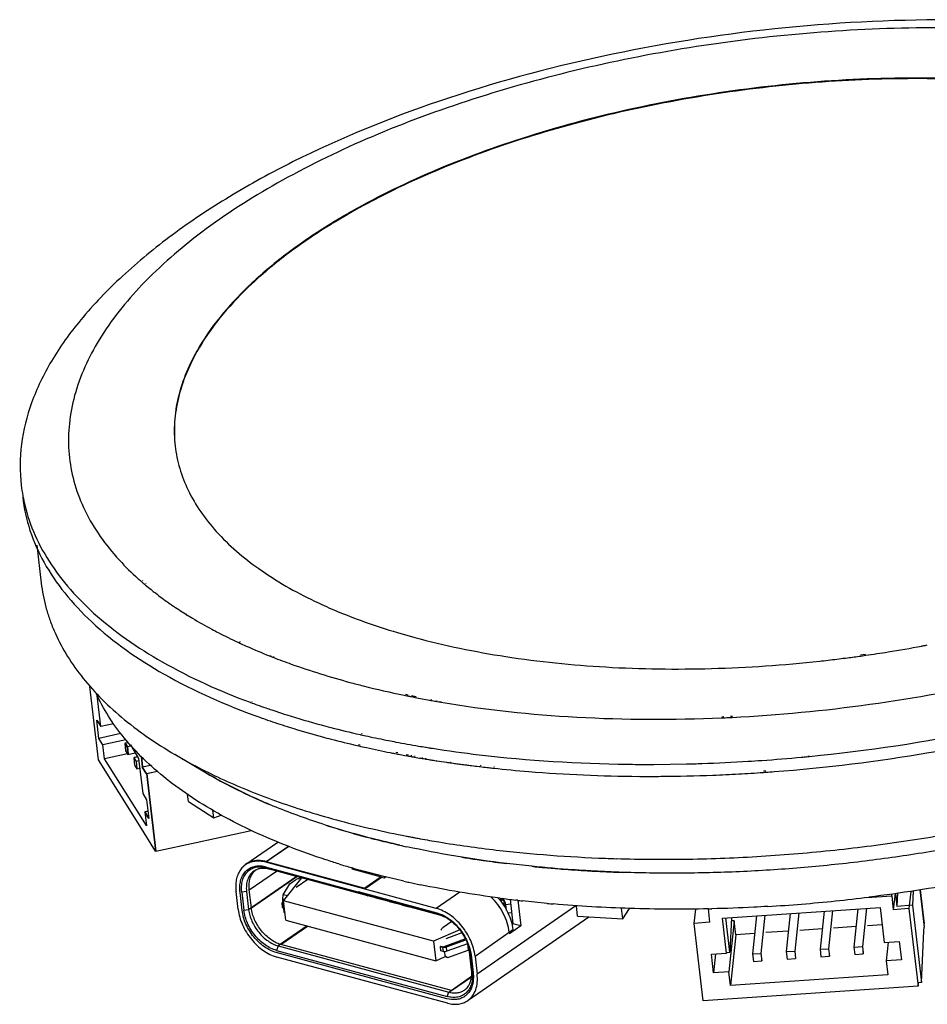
# Model space of a CAD drawing. Header units: millimetres. Extents: x -117 to 182, y -33 to 89.
# Tile 73 of 135: x -115 to -89, y 27 to 56. Entities that reach past the tile are written whole.
import ezdxf

# ---------------------------------------------------------------- set-up
doc = ezdxf.new("R2010")
doc.units = ezdxf.units.MM
doc.header["$LTSCALE"] = 1.21
doc.header["$MEASUREMENT"] = 0
doc.layers.get('0').update_dxf_attribs({"linetype": 'CONTINUOUS'})

msp = doc.modelspace()

# ---------------------------------------------------------------- linework, layer by layer
at = {"color": 7, "linetype": 'Continuous'}
for p, q in [((-105.669, 49.872), (-106.068, 49.634)), ((-105.635, 49.873), (-106.037, 49.635)), ((-114.769, 40.147), (-114.639, 39.034)), ((-111.713, 39.097), (-111.703, 39.088)), ((-111.668, 39.111), (-111.658, 39.103)), ((-111.62, 39.017), (-111.611, 39.009)), ((-111.568, 39.034), (-111.558, 39.026)), ((-110.402, 38.13), (-110.382, 38.118)), ((-110.395, 38.133), (-110.377, 38.119)), ((-104.176, 37.584), (-103.667, 37.44)), ((-108.862, 37.298), (-108.839, 37.288)), ((-108.815, 37.321), (-108.794, 37.31)), ((-88.774, 37.193), (-88.74, 37.198)), ((-88.771, 37.187), (-88.738, 37.193)), ((-107.933, 36.898), (-107.914, 36.891)), ((-107.914, 36.909), (-107.894, 36.902)), ((-107.847, 36.864), (-107.829, 36.857)), ((-107.822, 36.878), (-107.803, 36.871)), ((-91.765, 36.744), (-91.716, 36.752)), ((-91.765, 36.744), (-91.716, 36.75)), ((-90.569, 36.924), (-90.422, 36.946)), ((-90.562, 36.894), (-90.512, 36.901)), ((-90.512, 36.901), (-90.415, 36.915)), ((-112.957, 33.84), (-113.209, 36.002)), ((-112.889, 34.823), (-112.995, 35.733)), ((-103.972, 35.74), (-103.894, 35.724)), ((-103.933, 35.772), (-103.856, 35.756)), ((-103.795, 35.704), (-103.725, 35.69)), ((-103.758, 35.735), (-103.627, 35.707)), ((-103.725, 35.69), (-103.661, 35.678)), ((-103.23, 35.597), (-103.191, 35.59)), ((-103.206, 35.618), (-103.169, 35.61)), ((-108.5, 35.533), (-108.49, 35.53)), ((-108.457, 35.557), (-108.447, 35.554)), ((-103.037, 35.563), (-103.018, 35.559)), ((-103.02, 35.578), (-103.002, 35.574)), ((-103.018, 35.559), (-102.958, 35.549)), ((-102.958, 35.549), (-102.894, 35.538)), ((-102.944, 35.562), (-102.883, 35.549)), ((-94.652, 35.077), (-94.591, 35.08)), ((-94.645, 35.11), (-94.584, 35.113)), ((-94.397, 35.089), (-94.335, 35.092)), ((-94.391, 35.123), (-94.329, 35.126)), ((-112.945, 34.47), (-113.008, 35.013)), ((-113.008, 35.013), (-112.889, 34.823)), ((-112.515, 34.905), (-112.889, 34.823)), ((-112.299, 34.613), (-112.945, 34.47)), ((-112.826, 34.28), (-112.945, 34.47)), ((-105.273, 34.587), (-105.25, 34.582)), ((-105.232, 34.619), (-105.208, 34.614)), ((-112.152, 34.428), (-112.826, 34.28)), ((-112.778, 33.869), (-112.826, 34.28)), ((-112.083, 34.349), (-112.187, 34.326)), ((-112.187, 34.326), (-112.162, 34.106)), ((-112.187, 34.326), (-112.121, 34.221)), ((-112.084, 34.351), (-112.173, 34.331)), ((-112.173, 34.331), (-112.173, 34.329)), ((-112.173, 34.331), (-112.108, 34.225)), ((-112.001, 34.247), (-112.121, 34.221)), ((-112.121, 34.221), (-112.095, 34)), ((-112.002, 34.248), (-112.108, 34.225)), ((-112.108, 34.225), (-112.082, 34.005)), ((-112.023, 34.28), (-112.019, 34.275)), ((-112.022, 34.28), (-111.78, 33.886)), ((-105.36, 34.264), (-105.311, 34.252)), ((-105.317, 34.296), (-105.268, 34.286)), ((-103.345, 34.213), (-103.332, 34.211)), ((-103.34, 34.217), (-103.329, 34.215)), ((-112.106, 34.018), (-112.778, 33.869)), ((-111.55, 31.912), (-112.778, 33.869)), ((-112.162, 34.106), (-112.095, 34)), ((-112.095, 34), (-111.88, 34.048)), ((-111.807, 33.929), (-111.922, 33.904)), ((-111.922, 33.904), (-111.896, 33.683)), ((-111.922, 33.904), (-111.856, 33.798)), ((-111.808, 33.93), (-111.913, 33.907)), ((-111.913, 33.907), (-111.913, 33.906)), ((-111.913, 33.907), (-111.912, 33.906)), ((-111.78, 33.886), (-111.66, 32.855)), ((-111.707, 33.945), (-111.67, 33.628)), ((-111.697, 33.935), (-111.661, 33.627)), ((-109.79, 33.455), (-110.713, 33.999)), ((-104.261, 34.031), (-104.201, 34.019)), ((-104.22, 34.067), (-104.16, 34.054)), ((-103.957, 33.974), (-103.88, 33.96)), ((-103.922, 34.004), (-103.847, 33.989)), ((-103.812, 33.948), (-103.782, 33.942)), ((-103.781, 33.975), (-103.752, 33.969)), ((-103.697, 33.927), (-103.676, 33.924)), ((-103.671, 33.952), (-103.65, 33.947)), ((-103.469, 33.888), (-103.449, 33.885)), ((-103.451, 33.906), (-103.431, 33.901)), ((-103.37, 33.872), (-103.341, 33.867)), ((-103.355, 33.886), (-103.327, 33.88)), ((-92.29, 33.924), (-92.259, 33.929)), ((-92.29, 33.922), (-92.259, 33.925)), ((-92.118, 33.947), (-92.063, 33.954)), ((-92.118, 33.938), (-92.063, 33.944)), ((-111.743, 31.905), (-112.957, 33.84)), ((-111.896, 33.683), (-111.83, 33.578)), ((-111.772, 33.816), (-111.856, 33.798)), ((-111.856, 33.798), (-111.83, 33.578)), ((-111.83, 33.578), (-111.746, 33.596)), ((-111.429, 33.681), (-111.67, 33.628)), ((-111.549, 33.432), (-111.67, 33.628)), ((-111.427, 33.679), (-111.661, 33.627)), ((-111.539, 33.431), (-111.661, 33.627)), ((-103.133, 33.834), (-103.121, 33.831)), ((-103.128, 33.838), (-103.116, 33.836)), ((-103.039, 33.819), (-103.025, 33.817)), ((-103.038, 33.819), (-103.025, 33.817)), ((-102.626, 33.757), (-102.616, 33.756)), ((-102.61, 33.773), (-102.6, 33.772)), ((-102.001, 33.673), (-101.934, 33.665)), ((-101.844, 33.654), (-101.775, 33.646)), ((-101.775, 33.646), (-101.752, 33.643)), ((-101.743, 33.682), (-101.72, 33.68)), ((-101.377, 33.6), (-101.354, 33.598)), ((-101.343, 33.64), (-101.32, 33.638)), ((-96.637, 33.71), (-95.676, 33.723)), ((-111.227, 33.502), (-111.549, 33.432)), ((-111.549, 33.432), (-111.284, 31.157)), ((-111.225, 33.501), (-111.539, 33.431)), ((-111.539, 33.431), (-111.273, 31.156)), ((-93.42, 33.474), (-93.356, 33.478)), ((-93.416, 33.515), (-93.352, 33.519)), ((-111.66, 32.855), (-111.543, 32.664)), ((-110.314, 32.619), (-110.338, 32.824)), ((-111.543, 32.664), (-111.479, 32.121)), ((-110.314, 32.619), (-109.572, 32.137)), ((-111.504, 32.332), (-111.596, 32.312)), ((-111.596, 32.312), (-111.549, 31.902)), ((-111.479, 32.121), (-111.596, 32.312)), ((-111.504, 32.329), (-111.59, 32.31)), ((-111.481, 32.137), (-111.59, 32.31)), ((-109.572, 32.137), (-109.598, 32.36)), ((-109.572, 32.137), (-109.354, 32.221)), ((-111.284, 31.157), (-111.743, 31.905)), ((-110.092, 31.417), (-108.471, 31.77)), ((-103.907, 31.6), (-103.897, 31.599)), ((-103.905, 31.602), (-103.896, 31.6)), ((-103.653, 31.552), (-103.639, 31.549)), ((-103.653, 31.552), (-103.639, 31.549)), ((-111.273, 31.156), (-110.092, 31.417)), ((-108.627, 30.776), (-107.688, 31.426)), ((-107.37, 31.298), (-108.043, 30.833)), ((-108.03, 30.852), (-107.379, 31.302)), ((-104.365, 31.395), (-104.364, 31.394)), ((-104.365, 31.395), (-104.363, 31.395)), ((-111.284, 31.157), (-111.275, 31.159)), ((-111.273, 31.156), (-111.275, 31.159)), ((-108.113, 30.719), (-108.027, 30.701)), ((-103.031, 29.477), (-108.043, 30.833)), ((-108.03, 30.852), (-105.132, 30.067)), ((-105.111, 29.891), (-108.01, 30.675)), ((-108.01, 30.675), (-107.938, 30.629)), ((-105.498, 30.667), (-105.519, 30.673)), ((-100.228, 30.714), (-100.963, 30.796)), ((-108.546, 29.445), (-107.145, 30.415)), ((-108.528, 30.019), (-107.728, 30.572)), ((-108.467, 29.49), (-107.134, 30.412)), ((-108.316, 30.615), (-108.395, 30.572)), ((-105.04, 29.845), (-107.938, 30.629)), ((-105.5, 30.666), (-105.521, 30.672)), ((-105.476, 30.66), (-105.513, 30.635)), ((-105.513, 30.635), (-104.649, 30.402)), ((-104.574, 30.417), (-105.174, 30.574)), ((-104.649, 30.402), (-105.132, 30.067)), ((-105.124, 30.065), (-104.641, 30.399)), ((-104.641, 30.399), (-104.562, 30.378)), ((-104.524, 30.405), (-104.574, 30.417)), ((-104.562, 30.378), (-104.522, 30.406)), ((-104.027, 30.287), (-104.524, 30.405)), ((-107.528, 29.875), (-107.338, 30.2)), ((-107.517, 29.704), (-106.985, 30.372)), ((-107.338, 30.2), (-107.171, 30.316)), ((-106.81, 30.324), (-107.15, 30.089)), ((-103.984, 30.278), (-104.027, 30.287)), ((-103.982, 30.279), (-104.025, 30.288)), ((-108.855, 29.448), (-108.916, 29.977)), ((-108.737, 29.416), (-108.799, 29.945)), ((-108.608, 29.974), (-108.747, 29.953)), ((-108.747, 29.953), (-108.685, 29.424)), ((-108.608, 29.974), (-108.546, 29.445)), ((-108.467, 29.49), (-108.528, 30.019)), ((-107.544, 29.757), (-107.528, 29.875)), ((-107.406, 29.843), (-107.528, 29.875)), ((-105.329, 29.971), (-103.015, 29.345)), ((-105.199, 29.889), (-105.204, 29.885)), ((-105.008, 29.832), (-105.204, 29.885)), ((-105.114, 29.913), (-105.111, 29.891)), ((-105.111, 29.891), (-105.04, 29.845)), ((-105.103, 29.889), (-105.106, 29.91)), ((-102.998, 29.32), (-105.103, 29.889)), ((-105.032, 29.843), (-105.103, 29.889)), ((-105.038, 29.847), (-105.04, 29.845)), ((-102.927, 29.274), (-105.032, 29.843)), ((-105.003, 29.835), (-105.008, 29.832)), ((-102.339, 29.956), (-103.031, 29.477)), ((-90.38, 29.801), (-89.651, 29.851)), ((-89.651, 29.851), (-89.646, 29.897)), ((-89.651, 29.851), (-89.603, 29.438)), ((-89.553, 29.91), (-89.603, 29.438)), ((-89.541, 29.912), (-89.497, 29.534)), ((-89.48, 29.92), (-89.497, 29.534)), ((-89.089, 29.978), (-89.143, 29.47)), ((-89.018, 29.989), (-89.036, 29.572)), ((-88.822, 30.019), (-88.695, 28.925)), ((-88.814, 30.02), (-88.697, 29.019)), ((-107.548, 29.505), (-107.564, 29.637)), ((-107.56, 29.653), (-107.563, 29.637)), ((-107.537, 29.693), (-107.56, 29.653)), ((-107.545, 29.615), (-107.525, 29.607)), ((-107.544, 29.757), (-107.487, 29.742)), ((-107.529, 29.625), (-107.544, 29.757)), ((-107.529, 29.625), (-107.507, 29.62)), ((-107.525, 29.607), (-107.505, 29.601)), ((-107.51, 29.475), (-107.525, 29.607)), ((-103.114, 28.512), (-107.517, 29.704)), ((-107.45, 29.131), (-107.517, 29.704)), ((-104.807, 29.782), (-104.812, 29.779)), ((-104.615, 29.726), (-104.812, 29.779)), ((-104.61, 29.729), (-104.615, 29.726)), ((-104.414, 29.676), (-104.419, 29.673)), ((-104.223, 29.619), (-104.419, 29.673)), ((-104.218, 29.623), (-104.223, 29.619)), ((-104.021, 29.57), (-104.026, 29.566)), ((-103.83, 29.513), (-104.026, 29.566)), ((-103.825, 29.517), (-103.83, 29.513)), ((-98.93, 29.556), (-101.832, 27.548)), ((-101.21, 29.776), (-101.196, 29.785)), ((-101.085, 29.77), (-101.162, 29.717)), ((-101.143, 29.694), (-101.061, 29.75)), ((-101.061, 29.75), (-101.037, 29.543)), ((-101.037, 29.543), (-100.998, 29.532)), ((-100.998, 29.532), (-101.021, 29.516)), ((-100.99, 29.594), (-100.851, 29.615)), ((-100.971, 29.429), (-100.99, 29.594)), ((-100.865, 29.742), (-100.782, 29.025)), ((-100.649, 29.716), (-100.694, 29.721)), ((-100.648, 29.717), (-100.693, 29.722)), ((-100.634, 29.716), (-100.546, 28.962)), ((-99.77, 29.624), (-100.5, 29.699)), ((-98.88, 29.25), (-98.916, 29.554)), ((-89.036, 29.572), (-89.497, 29.534)), ((-89.036, 29.572), (-88.771, 27.297)), ((-108.685, 29.424), (-108.546, 29.445)), ((-107.511, 29.475), (-107.52, 29.478)), ((-107.498, 29.361), (-107.511, 29.474)), ((-107.49, 29.469), (-107.51, 29.475)), ((-107.498, 29.361), (-107.477, 29.355)), ((-107.475, 29.339), (-107.498, 29.361)), ((-102.927, 29.274), (-102.998, 29.32)), ((-102.998, 29.32), (-102.921, 29.295)), ((-102.092, 26.779), (-98.549, 29.231)), ((-100.82, 29.35), (-100.925, 29.335)), ((-98.88, 29.25), (-97.555, 29.173)), ((-97.555, 29.173), (-97.591, 29.484)), ((-97.555, 29.173), (-97.358, 29.476)), ((-95.451, 29.038), (-95.407, 29.458)), ((-94.991, 29.069), (-95.037, 29.465)), ((-94.623, 29.191), (-89.993, 29.508)), ((-93.624, 29.259), (-93.742, 28.138)), ((-93.375, 29.276), (-93.494, 28.155)), ((-92.63, 29.327), (-92.749, 28.206)), ((-92.382, 29.344), (-92.5, 28.223)), ((-91.637, 29.395), (-91.755, 28.274)), ((-91.389, 29.412), (-91.507, 28.291)), ((-90.643, 29.463), (-90.762, 28.342)), ((-90.395, 29.48), (-90.513, 28.359)), ((-89.993, 29.508), (-89.873, 28.477)), ((-89.143, 29.47), (-89.603, 29.438)), ((-89.143, 29.47), (-88.877, 27.195)), ((-106.825, 28.962), (-107.675, 28.373)), ((-107.596, 28.418), (-106.814, 28.959)), ((-107.45, 29.131), (-103.047, 27.94)), ((-102.58, 29.093), (-102.83, 28.92)), ((-100.546, 28.962), (-100.882, 28.73)), ((-100.825, 29.068), (-100.797, 29.075)), ((-100.812, 29.005), (-100.782, 29.025)), ((-100.546, 28.962), (-100.782, 29.025)), ((-94.991, 29.069), (-95.451, 29.038)), ((-95.186, 26.763), (-95.451, 29.038)), ((-94.503, 28.16), (-94.623, 29.191)), ((-94.402, 28.186), (-94.52, 29.198)), ((-94.282, 29.114), (-94.439, 27.617)), ((-94.358, 29.209), (-94.402, 28.186)), ((-94.282, 29.114), (-94.362, 29.108)), ((-94.234, 28.703), (-94.282, 29.114)), ((-90.698, 28.945), (-91.359, 28.9)), ((-89.934, 28.998), (-90.365, 28.968)), ((-88.7, 28.966), (-88.697, 29.019)), ((-102.342, 28.846), (-103.114, 28.512)), ((-102.279, 28.757), (-102.754, 28.584)), ((-101.894, 28.077), (-100.887, 28.774)), ((-100.889, 28.783), (-100.783, 28.856)), ((-100.887, 28.774), (-100.882, 28.73)), ((-100.783, 28.856), (-100.781, 28.838)), ((-94.234, 28.703), (-94.391, 27.207)), ((-93.678, 28.741), (-94.234, 28.703)), ((-92.685, 28.809), (-93.347, 28.764)), ((-91.691, 28.877), (-92.353, 28.832)), ((-88.771, 27.297), (-88.706, 28.821)), ((-88.706, 28.821), (-88.695, 28.925)), ((-107.675, 28.373), (-107.726, 28.243)), ((-107.675, 28.373), (-102.663, 27.018)), ((-102.584, 27.062), (-107.596, 28.418)), ((-103.114, 28.512), (-103.047, 27.94)), ((-102.912, 28.359), (-102.894, 28.371)), ((-102.912, 28.359), (-102.848, 28.341)), ((-102.897, 28.227), (-102.912, 28.359)), ((-102.894, 28.371), (-102.808, 28.348)), ((-102.176, 28.579), (-102.808, 28.348)), ((-102.737, 28.348), (-102.165, 28.557)), ((-102.115, 28.437), (-102.721, 28.216)), ((-102.119, 28.436), (-102.097, 28.254)), ((-102.068, 28.364), (-102.027, 28.206)), ((-90.762, 28.342), (-90.513, 28.359)), ((-90.513, 28.359), (-90.488, 28.138)), ((-89.873, 28.477), (-89.426, 28.508)), ((-89.752, 28.485), (-89.81, 27.934)), ((-89.426, 28.508), (-89.363, 27.965)), ((-102.721, 26.824), (-107.733, 28.18)), ((-107.726, 28.243), (-102.714, 26.887)), ((-102.832, 28.209), (-102.897, 28.227)), ((-102.848, 28.341), (-102.832, 28.209)), ((-102.791, 28.205), (-102.777, 28.084)), ((-102.777, 28.084), (-102.69, 28.038)), ((-102.721, 28.216), (-102.737, 28.348)), ((-102.69, 28.038), (-102.097, 28.254)), ((-102.097, 28.254), (-102.07, 28.272)), ((-101.994, 27.673), (-102.056, 28.202)), ((-102.039, 28.138), (-102.056, 28.202)), ((-101.977, 27.609), (-102.039, 28.138)), ((-102.027, 28.206), (-102.012, 28.109)), ((-102.012, 28.109), (-101.95, 27.58)), ((-101.894, 28.077), (-101.832, 27.548)), ((-94.95, 28.129), (-94.503, 28.16)), ((-94.886, 27.586), (-94.95, 28.129)), ((-94.828, 28.138), (-94.886, 27.586)), ((-94.501, 28.178), (-94.503, 28.16)), ((-94.501, 28.178), (-94.402, 28.186)), ((-93.742, 28.138), (-93.494, 28.155)), ((-93.742, 28.138), (-93.716, 27.917)), ((-93.494, 28.155), (-93.468, 27.934)), ((-92.749, 28.206), (-92.5, 28.223)), ((-92.749, 28.206), (-92.723, 27.985)), ((-92.5, 28.223), (-92.474, 28.002)), ((-91.755, 28.274), (-91.507, 28.291)), ((-91.755, 28.274), (-91.729, 28.053)), ((-91.729, 28.053), (-91.481, 28.07)), ((-91.507, 28.291), (-91.481, 28.07)), ((-91.481, 28.07), (-91.475, 28.129)), ((-90.762, 28.342), (-90.736, 28.121)), ((-90.736, 28.121), (-90.488, 28.138)), ((-90.488, 28.138), (-90.48, 28.211)), ((-102.706, 26.692), (-107.718, 28.048)), ((-103.047, 27.94), (-102.77, 28.059)), ((-102.77, 28.059), (-102.69, 28.038)), ((-93.716, 27.917), (-93.468, 27.934)), ((-93.468, 27.934), (-93.465, 27.965)), ((-92.723, 27.985), (-92.474, 28.002)), ((-92.474, 28.002), (-92.47, 28.047)), ((-89.363, 27.965), (-89.81, 27.934)), ((-89.81, 27.934), (-89.762, 27.524)), ((-101.994, 27.673), (-101.977, 27.609)), ((-94.439, 27.617), (-94.886, 27.586)), ((-94.391, 27.207), (-94.439, 27.617)), ((-89.762, 27.524), (-94.391, 27.207)), ((-102.663, 27.018), (-101.994, 27.481)), ((-102.584, 27.062), (-101.996, 27.469)), ((-88.877, 27.195), (-88.867, 27.289)), ((-88.771, 27.297), (-88.867, 27.289)), ((-102.714, 26.887), (-102.663, 27.018)), ((-88.877, 27.195), (-95.186, 26.763))]:
    msp.add_line(p, q, dxfattribs=at)
for centre, radius, start, end in [((-95.546, 32.404), 20.19, 119.6219, 120.0916), ((-95.529, 32.358), 20.221, 119.5478, 119.9858), ((-96.307, 33.686), 18.698, 121.4668, 121.6865), ((-96.291, 33.647), 18.724, 121.3662, 121.6334), ((-104.42, 42.673), 6.484, 149.3171, 149.7904), ((-104.411, 42.651), 6.492, 149.4377, 149.71), ((-110.363, 42.48), 4.897, 186.6535, 190.3621), ((-110.35, 42.483), 4.91, 190.3617, 190.7631), ((-105.987, 45.65), 8.702, 228.1599, 228.608), ((-105.922, 45.723), 8.8, 228.6076, 228.8542), ((-105.817, 45.845), 8.961, 228.9369, 229.6374), ((-105.707, 45.974), 9.131, 229.7102, 230.0038), ((-105.548, 46.164), 9.378, 230.0083, 231.3096), ((-104.576, 47.455), 10.995, 234.9127, 235.517), ((-104.365, 47.765), 11.369, 235.5206, 236.7532), ((-104.088, 48.187), 11.874, 236.7525, 237.8786), ((-95.981, 75.646), 39.129, 279.152, 280.6182), ((-95.892, 75.162), 38.637, 280.6699, 280.8722), ((-100.948, 54.479), 18.917, 248.3934, 248.6116), ((-96.082, 76.276), 39.767, 276.303, 276.6897), ((-96.087, 76.32), 39.811, 276.6897, 277.4202), ((-96.085, 76.302), 39.793, 277.4201, 277.9774), ((-96.058, 76.119), 39.608, 278.1915, 279.1537), ((-97.991, 64.721), 29.591, 258.4933, 258.6895), ((-97.81, 65.648), 30.536, 258.9531, 259.7765), ((-100.983, 55.788), 21.604, 249.6676, 250.1894), ((-100.773, 56.375), 22.228, 250.1904, 250.9241), ((-100.577, 56.937), 22.823, 250.9228, 251.3688), ((-100.452, 57.309), 23.216, 251.3684, 251.6894), ((-97.675, 66.394), 31.294, 259.8468, 260.1328), ((-96.625, 80.474), 45.44, 272.5657, 272.8099), ((-97.842, 67.983), 34.215, 260.3944, 260.7461), ((-97.789, 68.311), 34.547, 260.7668, 260.9021), ((-97.756, 68.517), 34.756, 260.9022, 261.0747), ((-98.167, 65.608), 32.16, 258.8526, 259.0759), ((-98.097, 65.971), 32.53, 259.1846, 259.3056), ((-98.044, 66.251), 32.814, 259.3059, 259.6194), ((-97.962, 66.702), 33.273, 259.7542, 259.8737), ((-97.92, 66.937), 33.512, 259.9254, 260.0721), ((-97.856, 67.302), 33.882, 260.1101, 260.4638), ((-97.797, 67.653), 34.238, 260.4991, 260.6329), ((-97.758, 67.893), 34.482, 260.6814, 260.8358), ((-96.913, 83.366), 49.66, 275.3768, 275.5403), ((-97.723, 68.109), 34.7, 260.8359, 261.0297), ((-97.687, 68.338), 34.932, 261.0509, 261.1862), ((-97.616, 68.796), 35.395, 261.2103, 261.6912), ((-97.547, 69.265), 35.869, 261.6905, 261.8608), ((-97.514, 69.501), 36.107, 261.8762, 262.0028), ((-97.478, 69.756), 36.365, 262.0029, 262.2317), ((-97.432, 70.096), 36.708, 262.2317, 262.4777), ((-97.395, 70.372), 36.987, 262.4776, 262.6185), ((-97.361, 70.633), 37.25, 262.6186, 262.8441), ((-97.311, 71.039), 37.659, 262.9486, 263.0865), ((-97.248, 71.56), 38.184, 263.2257, 263.5511), ((-97.204, 71.954), 38.58, 263.5509, 263.7894), ((-96.793, 79.695), 45.986, 269.2237, 269.9926), ((-96.792, 80.14), 46.431, 269.9917, 270.1921), ((-103.027, 44.935), 13.324, 239.4913, 240.5732), ((-96.752, 79.452), 46.095, 269.5812, 269.7639), ((-96.8, 81.915), 48.559, 272.2391, 273.1328), ((-96.83, 82.465), 49.11, 273.1325, 273.9817), ((-96.851, 82.769), 49.415, 274.0554, 274.3511), ((-97.795, 62.875), 31.866, 258.9602, 259.2054), ((-97.739, 63.169), 32.165, 259.2052, 259.4057), ((-97.68, 63.486), 32.488, 259.4308, 259.6691), ((-97.974, 58.538), 27.885, 256.7535, 257.3084), ((-97.822, 59.211), 28.576, 257.3075, 257.7228), ((-97.841, 59.128), 28.491, 257.3071, 257.7231), ((-96.99, 63.626), 33.069, 260.7841, 261.4896), ((-108.3, 30.304), 0.575, 124.665, 127.011), ((-108.298, 30.3), 0.579, 117.0605, 124.6508), ((-108.232, 29.854), 0.851, 74.8589, 76.3349), ((-98.878, 53.578), 23.849, 252.8814, 253.8277), ((-96.434, 68.005), 37.484, 264.1918, 264.8185), ((-96.376, 68.642), 38.123, 264.817, 265.1486), ((-96.442, 74.698), 43.779, 267.8865, 268.3014), ((-108.058, 30.246), 0.452, 134.4102, 135.6825), ((-108.062, 30.25), 0.445, 126.481, 134.4167), ((-98.607, 54.516), 24.826, 253.8816, 254.6624), ((-97.719, 58.062), 28.482, 257.2942, 257.6013), ((-97.584, 58.683), 29.117, 257.6035, 258.2675), ((-107.608, 30.13), 1.317, 185.8463, 186.6574), ((-96.118, 76.59), 47.14, 275.8636, 277.0608), ((-96.526, 64.998), 35.522, 262.5104, 263.2613), ((-101.301, 29.547), 0.314, 42.5281, 45.5309), ((-101.304, 29.544), 0.318, 40.3551, 42.5326), ((-96.445, 65.681), 36.21, 263.3333, 263.57), ((-96.262, 67.476), 38.014, 264.7043, 264.9863), ((-96.075, 76.097), 46.646, 273.4214, 274.6446), ((-96.105, 76.462), 47.012, 274.6451, 275.8638), ((-107.483, 29.574), 0.103, 254.1368, 254.8635), ((-96, 74.409), 44.956, 271.2267, 271.3576), ((-103.306, 28.151), 1.192, 54.4095, 55.1053), ((-103.457, 28.027), 1.382, 51.692, 52.3022), ((-103.508, 27.977), 1.466, 50.1884, 51.9645), ((-100.857, 29.284), 0.218, 286.0619, 288.5922), ((-103.402, 27.956), 1.377, 17.0455, 17.5282), ((-103.476, 27.906), 1.481, 18.0388, 19.7831), ((-102.46, 27.442), 0.446, 304.7073, 315.698), ((-102.44, 27.676), 1.019, 254.8617, 255.3755)]:
    msp.add_arc(centre, radius, start, end, dxfattribs=at)
for points, knots in [([(-78.623, 54.436), (-80.082, 54.831), (-83.19, 55.404), (-88.048, 55.681), (-93.11, 55.414), (-98.135, 54.615), (-102.884, 53.323), (-106.521, 51.843), (-109.093, 50.436), (-110.778, 49.317), (-112.249, 48.112), (-113.102, 47.227), (-113.48, 46.771)], [0, 0, 0, 0, 0.122086, 0.254276, 0.392204, 0.530687, 0.664481, 0.788968, 0.84669, 0.901052, 0.952125, 1, 1, 1, 1]), ([(-79.335, 54.272), (-80.286, 54.529), (-82.29, 54.948), (-85.431, 55.302), (-88.753, 55.398), (-92.171, 55.234), (-95.595, 54.814), (-98.94, 54.148), (-102.117, 53.253), (-105.047, 52.154), (-107.656, 50.877), (-109.878, 49.455), (-111.66, 47.919), (-112.959, 46.302), (-113.619, 44.868), (-113.837, 43.74), (-113.853, 42.923), (-113.727, 42.12), (-113.363, 41.058), (-112.884, 40.334), (-112.508, 39.895)], [0, 0, 0, 0, 0.068697, 0.142569, 0.220277, 0.300303, 0.381021, 0.460779, 0.537963, 0.611078, 0.678825, 0.740204, 0.794649, 0.842224, 0.883906, 0.90323, 0.921997, 0.940642, 0.959609, 1, 1, 1, 1]), ([(-81.242, 52.953), (-82.162, 53.201), (-84.112, 53.594), (-87.172, 53.886), (-90.404, 53.898), (-93.703, 53.629), (-96.962, 53.089), (-100.074, 52.294), (-102.939, 51.272), (-104.709, 50.419), (-105.525, 49.955)], [0, 0, 0, 0, 0.114458, 0.23828, 0.368573, 0.502051, 0.635253, 0.764733, 0.887253, 1, 1, 1, 1]), ([(-81.24, 52.935), (-82.099, 53.167), (-83.916, 53.541), (-86.765, 53.84), (-89.777, 53.894), (-92.866, 53.7), (-95.943, 53.264), (-98.92, 52.599), (-101.713, 51.724), (-103.468, 50.987), (-104.294, 50.585)], [0, 0, 0, 0, 0.113216, 0.235304, 0.363762, 0.495782, 0.628363, 0.758483, 0.883238, 1, 1, 1, 1]), ([(-104.294, 50.585), (-104.398, 50.534), (-104.805, 50.331), (-105.206, 50.117), (-105.501, 49.95)], [0, 0, 0, 0, 0.254824, 1, 1, 1, 1]), ([(-106.112, 49.589), (-106.544, 49.323), (-107.354, 48.777), (-108.733, 47.637), (-109.588, 46.653), (-110.002, 45.952)], [0, 0, 0, 0, 0.283733, 0.545064, 1, 1, 1, 1]), ([(-106.129, 49.597), (-106.558, 49.332), (-107.363, 48.789), (-108.733, 47.656), (-109.583, 46.678), (-109.996, 45.982)], [0, 0, 0, 0, 0.283531, 0.544795, 1, 1, 1, 1]), ([(-113.48, 46.771), (-113.797, 46.39), (-114.354, 45.618), (-114.955, 44.383), (-115.267, 43.14), (-115.274, 42.311), (-115.227, 41.913)], [0, 0, 0, 0, 0.28043, 0.536157, 0.773177, 1, 1, 1, 1]), ([(-110.024, 45.935), (-110.285, 45.486), (-110.593, 44.771), (-110.745, 43.781), (-110.733, 43.3), (-110.705, 43.066)], [0, 0, 0, 0, 0.521344, 0.763628, 1, 1, 1, 1]), ([(-110.017, 45.925), (-110.279, 45.477), (-110.586, 44.766), (-110.741, 43.779), (-110.731, 43.299), (-110.705, 43.065)], [0, 0, 0, 0, 0.521426, 0.76372, 1, 1, 1, 1]), ([(-110.705, 43.066), (-110.679, 42.844), (-110.588, 42.398), (-110.245, 41.518), (-109.502, 40.463), (-108.217, 39.37), (-107.18, 38.782), (-106.609, 38.509)], [0, 0, 0, 0, 0.105069, 0.212503, 0.44219, 0.702573, 1, 1, 1, 1]), ([(-115.186, 41.56), (-115.147, 41.23), (-115, 40.567), (-114.577, 39.614), (-113.958, 38.707), (-112.839, 37.521), (-110.946, 36.21), (-109.205, 35.448), (-108.248, 35.104)], [0, 0, 0, 0, 0.100088, 0.203316, 0.312455, 0.429666, 0.693239, 1, 1, 1, 1]), ([(-115.174, 41.566), (-115.115, 41.258), (-114.935, 40.64), (-114.491, 39.757), (-113.875, 38.916), (-112.796, 37.816), (-111.016, 36.591), (-109.39, 35.864), (-108.5, 35.533)], [0, 0, 0, 0, 0.100361, 0.204463, 0.314614, 0.432595, 0.696109, 1, 1, 1, 1]), ([(-112.508, 39.895), (-112.454, 39.832), (-112.228, 39.577), (-111.984, 39.339), (-111.792, 39.167)], [0, 0, 0, 0, 0.243452, 1, 1, 1, 1]), ([(-114.639, 39.034), (-114.626, 38.915), (-114.589, 38.678), (-114.508, 38.326), (-114.4, 37.978), (-114.22, 37.516), (-113.927, 36.949), (-113.476, 36.297), (-112.925, 35.672), (-112.277, 35.075), (-111.535, 34.51), (-110.996, 34.166), (-110.713, 33.999)], [0, 0, 0, 0, 0.054225, 0.108683, 0.163604, 0.219209, 0.333233, 0.452332, 0.57774, 0.710408, 0.851016, 1, 1, 1, 1]), ([(-111.411, 38.844), (-111.37, 38.811), (-111.201, 38.679), (-111.029, 38.551), (-110.896, 38.459)], [0, 0, 0, 0, 0.246074, 1, 1, 1, 1]), ([(-106.609, 38.509), (-106.423, 38.419), (-105.632, 38.062), (-104.81, 37.773), (-104.176, 37.584)], [0, 0, 0, 0, 0.237599, 1, 1, 1, 1]), ([(-110.382, 38.118), (-110.321, 38.08), (-110.073, 37.928), (-109.82, 37.784), (-109.626, 37.68)], [0, 0, 0, 0, 0.245278, 1, 1, 1, 1]), ([(-109.626, 37.68), (-109.565, 37.647), (-109.312, 37.514), (-109.056, 37.389), (-108.862, 37.298)], [0, 0, 0, 0, 0.245765, 1, 1, 1, 1]), ([(-103.667, 37.44), (-102.787, 37.201), (-100.925, 36.821), (-98.005, 36.524), (-94.918, 36.484), (-92.822, 36.629), (-91.765, 36.744)], [0, 0, 0, 0, 0.228222, 0.474586, 0.733835, 1, 1, 1, 1]), ([(-108.839, 37.288), (-108.766, 37.254), (-108.467, 37.117), (-108.164, 36.99), (-107.933, 36.898)], [0, 0, 0, 0, 0.245573, 1, 1, 1, 1]), ([(-107.829, 36.857), (-107.651, 36.788), (-106.91, 36.511), (-106.153, 36.277), (-105.573, 36.12)], [0, 0, 0, 0, 0.241483, 1, 1, 1, 1]), ([(-94.335, 35.092), (-92.983, 35.16), (-90.294, 35.416), (-87.636, 35.903), (-86.326, 36.205)], [0, 0, 0, 0, 0.501771, 1, 1, 1, 1]), ([(-105.573, 36.12), (-105.444, 36.085), (-104.913, 35.946), (-104.378, 35.824), (-103.972, 35.74)], [0, 0, 0, 0, 0.245117, 1, 1, 1, 1]), ([(-92.063, 33.944), (-90.366, 34.11), (-87.04, 34.608), (-83.782, 35.45), (-82.211, 35.957)], [0, 0, 0, 0, 0.508112, 1, 1, 1, 1]), ([(-107.359, 31.292), (-107.707, 31.428), (-108.379, 31.712), (-109.329, 32.191), (-110.191, 32.708), (-110.96, 33.261), (-111.633, 33.848), (-112.206, 34.466), (-112.675, 35.111), (-112.922, 35.568), (-113.025, 35.798)], [0, 0, 0, 0, 0.151423, 0.29485, 0.430255, 0.557788, 0.677801, 0.790887, 0.897904, 1, 1, 1, 1]), ([(-102.894, 35.538), (-101.576, 35.315), (-98.829, 35.024), (-96.069, 35.016), (-94.652, 35.077)], [0, 0, 0, 0, 0.485345, 1, 1, 1, 1]), ([(-108.248, 35.104), (-108.186, 35.081), (-107.933, 34.992), (-107.679, 34.907), (-107.487, 34.845)], [0, 0, 0, 0, 0.247233, 1, 1, 1, 1]), ([(-107.746, 35.269), (-107.638, 35.233), (-107.198, 35.091), (-106.753, 34.961), (-106.417, 34.87)], [0, 0, 0, 0, 0.245688, 1, 1, 1, 1]), ([(-107.487, 34.845), (-107.396, 34.816), (-107.028, 34.701), (-106.657, 34.594), (-106.376, 34.518)], [0, 0, 0, 0, 0.246459, 1, 1, 1, 1]), ([(-106.417, 34.87), (-106.323, 34.845), (-105.943, 34.745), (-105.562, 34.652), (-105.273, 34.587)], [0, 0, 0, 0, 0.246619, 1, 1, 1, 1]), ([(-93.102, 33.497), (-91.582, 33.613), (-88.577, 33.981), (-85.618, 34.622), (-84.172, 35.012)], [0, 0, 0, 0, 0.504408, 1, 1, 1, 1]), ([(-106.376, 34.518), (-106.292, 34.495), (-105.955, 34.406), (-105.616, 34.323), (-105.36, 34.264)], [0, 0, 0, 0, 0.246964, 1, 1, 1, 1]), ([(-105.25, 34.582), (-105.183, 34.566), (-104.912, 34.506), (-104.64, 34.45), (-104.436, 34.41)], [0, 0, 0, 0, 0.247913, 1, 1, 1, 1]), ([(-105.311, 34.252), (-105.235, 34.235), (-104.927, 34.166), (-104.617, 34.101), (-104.384, 34.055)], [0, 0, 0, 0, 0.2476, 1, 1, 1, 1]), ([(-104.436, 34.41), (-104.363, 34.395), (-104.069, 34.338), (-103.774, 34.285), (-103.552, 34.248)], [0, 0, 0, 0, 0.247981, 1, 1, 1, 1]), ([(-103.148, 34.182), (-102.691, 34.11), (-100.79, 33.85), (-98.871, 33.733), (-97.416, 33.714)], [0, 0, 0, 0, 0.241443, 1, 1, 1, 1]), ([(-110.713, 33.999), (-110.486, 33.865), (-110.013, 33.605), (-109.269, 33.244), (-108.478, 32.906), (-107.642, 32.593), (-106.764, 32.304), (-105.846, 32.04), (-104.89, 31.803), (-104.238, 31.665), (-103.907, 31.6)], [0, 0, 0, 0, 0.109361, 0.223344, 0.341924, 0.465029, 0.592549, 0.724339, 0.860224, 1, 1, 1, 1]), ([(-93.864, 33.8), (-93.733, 33.808), (-93.208, 33.842), (-92.683, 33.885), (-92.29, 33.922)], [0, 0, 0, 0, 0.249548, 1, 1, 1, 1]), ([(-101.354, 33.598), (-101.008, 33.56), (-99.59, 33.426), (-98.165, 33.366), (-97.089, 33.358)], [0, 0, 0, 0, 0.244516, 1, 1, 1, 1]), ([(-95.676, 33.723), (-95.525, 33.726), (-94.921, 33.744), (-94.317, 33.772), (-93.864, 33.8)], [0, 0, 0, 0, 0.249034, 1, 1, 1, 1]), ([(-104.101, 31.334), (-104.643, 31.456), (-105.441, 31.66), (-106.473, 31.982), (-107.205, 32.239), (-107.903, 32.514), (-108.567, 32.808), (-109.195, 33.119), (-109.596, 33.341), (-109.79, 33.455)], [0, 0, 0, 0, 0.273638, 0.404829, 0.532079, 0.655283, 0.774364, 0.889275, 1, 1, 1, 1]), ([(-109.573, 33.331), (-109.309, 33.182), (-108.758, 32.894), (-108.192, 32.64), (-107.898, 32.517)], [0, 0, 0, 0, 0.48808, 1, 1, 1, 1]), ([(-97.74, 30.939), (-97.036, 30.918), (-95.616, 30.91), (-93.475, 30.995), (-91.321, 31.177), (-89.174, 31.453), (-87.053, 31.822), (-84.976, 32.279), (-82.964, 32.822), (-81.657, 33.243), (-81.018, 33.468)], [0, 0, 0, 0, 0.124255, 0.250523, 0.377912, 0.505513, 0.63241, 0.757703, 0.880513, 1, 1, 1, 1]), ([(-96.942, 33.357), (-96.773, 33.357), (-96.093, 33.358), (-95.414, 33.373), (-94.903, 33.393)], [0, 0, 0, 0, 0.248545, 1, 1, 1, 1]), ([(-79.758, 32.463), (-80.154, 32.302), (-80.963, 31.993), (-82.205, 31.568), (-83.489, 31.178), (-84.808, 30.824), (-86.156, 30.508), (-87.992, 30.138), (-89.387, 29.923), (-90.323, 29.807)], [0, 0, 0, 0, 0.117363, 0.23768, 0.360588, 0.485702, 0.612622, 0.740934, 1, 1, 1, 1]), ([(-83.488, 32.279), (-84.044, 32.118), (-85.172, 31.818), (-86.893, 31.432), (-88.648, 31.111), (-90.426, 30.855), (-92.214, 30.668), (-94.001, 30.549), (-95.773, 30.5), (-96.948, 30.515), (-97.531, 30.534)], [0, 0, 0, 0, 0.122177, 0.2465, 0.372313, 0.498943, 0.625707, 0.75192, 0.876906, 1, 1, 1, 1]), ([(-106.265, 31.919), (-106.172, 31.889), (-105.792, 31.77), (-105.409, 31.661), (-105.12, 31.584)], [0, 0, 0, 0, 0.246048, 1, 1, 1, 1]), ([(-105.12, 31.584), (-105.057, 31.567), (-104.807, 31.501), (-104.555, 31.439), (-104.365, 31.395)], [0, 0, 0, 0, 0.247705, 1, 1, 1, 1]), ([(-105.898, 30.785), (-106.024, 30.824), (-106.515, 30.98), (-107.001, 31.153), (-107.359, 31.292)], [0, 0, 0, 0, 0.255808, 1, 1, 1, 1]), ([(-100.963, 30.796), (-101.464, 30.857), (-102.447, 30.999), (-103.422, 31.185), (-103.899, 31.289)], [0, 0, 0, 0, 0.508879, 1, 1, 1, 1]), ([(-103.506, 31.525), (-103.324, 31.491), (-102.581, 31.363), (-101.834, 31.258), (-101.269, 31.193)], [0, 0, 0, 0, 0.245475, 1, 1, 1, 1]), ([(-101.269, 31.193), (-100.742, 31.131), (-99.672, 31.029), (-98.6, 30.97), (-98.057, 30.95)], [0, 0, 0, 0, 0.493977, 1, 1, 1, 1]), ([(-108.799, 29.945), (-108.806, 30.004), (-108.809, 30.092), (-108.798, 30.207), (-108.778, 30.312), (-108.734, 30.432), (-108.653, 30.555), (-108.544, 30.649), (-108.413, 30.709), (-108.266, 30.734), (-108.165, 30.728), (-108.113, 30.719)], [0, 0, 0, 0, 0.145487, 0.214483, 0.280917, 0.406495, 0.52446, 0.638421, 0.752911, 0.872325, 1, 1, 1, 1]), ([(-108.646, 30.763), (-108.657, 30.754), (-108.701, 30.718), (-108.74, 30.676), (-108.765, 30.642)], [0, 0, 0, 0, 0.247942, 1, 1, 1, 1]), ([(-108.639, 30.758), (-108.651, 30.75), (-108.697, 30.715), (-108.737, 30.674), (-108.764, 30.641)], [0, 0, 0, 0, 0.24849, 1, 1, 1, 1]), ([(-108.747, 29.953), (-108.754, 30.012), (-108.758, 30.128), (-108.733, 30.292), (-108.677, 30.437), (-108.59, 30.556), (-108.475, 30.644), (-108.339, 30.695), (-108.187, 30.709), (-108.083, 30.694), (-108.031, 30.681)], [0, 0, 0, 0, 0.144757, 0.278836, 0.402917, 0.519512, 0.632808, 0.747847, 0.869203, 1, 1, 1, 1]), ([(-108.043, 30.833), (-108.097, 30.848), (-108.204, 30.868), (-108.364, 30.866), (-108.512, 30.831), (-108.6, 30.785), (-108.639, 30.758)], [0, 0, 0, 0, 0.272054, 0.526468, 0.767055, 1, 1, 1, 1]), ([(-108.03, 30.852), (-108.078, 30.864), (-108.171, 30.883), (-108.311, 30.887), (-108.442, 30.866), (-108.523, 30.835), (-108.561, 30.816)], [0, 0, 0, 0, 0.270249, 0.525125, 0.766998, 1, 1, 1, 1]), ([(-101.884, 30.921), (-101.808, 30.91), (-101.501, 30.865), (-101.194, 30.824), (-100.963, 30.796)], [0, 0, 0, 0, 0.248165, 1, 1, 1, 1]), ([(-98.589, 30.583), (-98.727, 30.591), (-99.274, 30.626), (-99.82, 30.672), (-100.228, 30.714)], [0, 0, 0, 0, 0.252438, 1, 1, 1, 1]), ([(-108.764, 30.641), (-108.796, 30.601), (-108.852, 30.51), (-108.905, 30.353), (-108.929, 30.179), (-108.925, 30.058), (-108.918, 29.995)], [0, 0, 0, 0, 0.226269, 0.466615, 0.724242, 1, 1, 1, 1]), ([(-108.395, 30.572), (-108.436, 30.544), (-108.51, 30.471), (-108.583, 30.327), (-108.618, 30.157), (-108.615, 30.036), (-108.608, 29.974)], [0, 0, 0, 0, 0.223698, 0.46013, 0.717883, 1, 1, 1, 1]), ([(-108.528, 30.019), (-108.534, 30.072), (-108.538, 30.176), (-108.516, 30.326), (-108.465, 30.457), (-108.411, 30.53), (-108.381, 30.561)], [0, 0, 0, 0, 0.27856, 0.536644, 0.775533, 1, 1, 1, 1]), ([(-107.938, 30.629), (-108.003, 30.647), (-108.102, 30.661), (-108.23, 30.645), (-108.289, 30.627), (-108.316, 30.615)], [0, 0, 0, 0, 0.523284, 0.766211, 1, 1, 1, 1]), ([(-99.6, 30.655), (-99.516, 30.648), (-99.179, 30.621), (-98.842, 30.597), (-98.589, 30.583)], [0, 0, 0, 0, 0.248535, 1, 1, 1, 1]), ([(-98.589, 30.583), (-98.501, 30.577), (-98.149, 30.558), (-97.796, 30.543), (-97.53, 30.534)], [0, 0, 0, 0, 0.248687, 1, 1, 1, 1]), ([(-97.531, 30.534), (-97.619, 30.537), (-97.972, 30.55), (-98.325, 30.567), (-98.589, 30.583)], [0, 0, 0, 0, 0.251287, 1, 1, 1, 1]), ([(-107.171, 30.316), (-107.16, 30.323), (-107.135, 30.337), (-107.078, 30.36), (-107.031, 30.371), (-106.998, 30.376)], [0, 0, 0, 0, 0.219564, 0.464449, 1, 1, 1, 1]), ([(-101.156, 29.779), (-101.555, 29.831), (-102.341, 29.948), (-103.122, 30.094), (-103.505, 30.174)], [0, 0, 0, 0, 0.507111, 1, 1, 1, 1]), ([(-100.887, 28.774), (-100.898, 28.868), (-100.941, 29.06), (-101.057, 29.336), (-101.221, 29.595), (-101.357, 29.75), (-101.431, 29.82)], [0, 0, 0, 0, 0.237181, 0.48788, 0.744876, 1, 1, 1, 1]), ([(-107.563, 29.637), (-107.563, 29.633), (-107.558, 29.624), (-107.55, 29.618), (-107.545, 29.615)], [0, 0, 0, 0, 0.451413, 1, 1, 1, 1]), ([(-101.219, 29.79), (-101.16, 29.723), (-101.051, 29.58), (-100.921, 29.347), (-100.828, 29.104), (-100.793, 28.938), (-100.783, 28.856)], [0, 0, 0, 0, 0.257602, 0.514084, 0.763311, 1, 1, 1, 1]), ([(-100.99, 29.594), (-100.993, 29.622), (-101.011, 29.678), (-101.042, 29.727), (-101.061, 29.75)], [0, 0, 0, 0, 0.485722, 1, 1, 1, 1]), ([(-95.038, 29.463), (-95.806, 29.447), (-97.324, 29.453), (-98.839, 29.542), (-99.584, 29.607)], [0, 0, 0, 0, 0.506767, 1, 1, 1, 1]), ([(-93.291, 29.534), (-93.429, 29.526), (-93.976, 29.496), (-94.524, 29.475), (-94.935, 29.466)], [0, 0, 0, 0, 0.250876, 1, 1, 1, 1]), ([(-108.855, 29.448), (-108.837, 29.293), (-108.767, 29.058), (-108.616, 28.772), (-108.472, 28.568), (-108.304, 28.387), (-108.065, 28.191), (-107.859, 28.086), (-107.718, 28.048)], [0, 0, 0, 0, 0.247921, 0.379151, 0.511542, 0.64231, 0.768817, 1, 1, 1, 1]), ([(-107.733, 28.18), (-107.857, 28.214), (-108.04, 28.307), (-108.251, 28.48), (-108.399, 28.639), (-108.527, 28.82), (-108.66, 29.072), (-108.721, 29.279), (-108.737, 29.416)], [0, 0, 0, 0, 0.231183, 0.35769, 0.488458, 0.620849, 0.75208, 1, 1, 1, 1]), ([(-107.726, 28.243), (-107.845, 28.275), (-108.019, 28.364), (-108.221, 28.529), (-108.363, 28.682), (-108.484, 28.854), (-108.612, 29.096), (-108.67, 29.293), (-108.685, 29.424)], [0, 0, 0, 0, 0.231185, 0.35769, 0.488458, 0.620849, 0.752077, 1, 1, 1, 1]), ([(-108.546, 29.445), (-108.532, 29.326), (-108.479, 29.147), (-108.363, 28.928), (-108.253, 28.772), (-108.124, 28.633), (-107.941, 28.483), (-107.783, 28.403), (-107.675, 28.373)], [0, 0, 0, 0, 0.247922, 0.37915, 0.511542, 0.64231, 0.768816, 1, 1, 1, 1]), ([(-107.596, 28.418), (-107.704, 28.447), (-107.862, 28.528), (-108.045, 28.678), (-108.174, 28.816), (-108.284, 28.972), (-108.4, 29.192), (-108.453, 29.371), (-108.467, 29.49)], [0, 0, 0, 0, 0.231184, 0.35769, 0.488458, 0.62085, 0.752078, 1, 1, 1, 1]), ([(-107.52, 29.478), (-107.527, 29.481), (-107.539, 29.487), (-107.547, 29.499), (-107.548, 29.505)], [0, 0, 0, 0, 0.568256, 1, 1, 1, 1]), ([(-101.894, 28.077), (-101.912, 28.233), (-101.981, 28.467), (-102.132, 28.753), (-102.276, 28.957), (-102.444, 29.138), (-102.683, 29.334), (-102.89, 29.439), (-103.031, 29.477)], [0, 0, 0, 0, 0.247921, 0.379151, 0.511542, 0.64231, 0.768817, 1, 1, 1, 1]), ([(-103.015, 29.345), (-102.98, 29.335), (-102.833, 29.286), (-102.698, 29.204), (-102.605, 29.131)], [0, 0, 0, 0, 0.235449, 1, 1, 1, 1]), ([(-102.624, 29.128), (-102.649, 29.145), (-102.743, 29.206), (-102.847, 29.252), (-102.927, 29.274)], [0, 0, 0, 0, 0.263045, 1, 1, 1, 1]), ([(-102.921, 29.295), (-102.894, 29.285), (-102.785, 29.239), (-102.683, 29.176), (-102.612, 29.12)], [0, 0, 0, 0, 0.239101, 1, 1, 1, 1]), ([(-102.6, 29.111), (-102.481, 29.017), (-102.324, 28.846), (-102.169, 28.584), (-102.112, 28.442), (-102.089, 28.371)], [0, 0, 0, 0, 0.499409, 0.752895, 1, 1, 1, 1]), ([(-102.569, 29.103), (-102.46, 29.012), (-102.266, 28.797), (-102.131, 28.541), (-102.083, 28.407)], [0, 0, 0, 0, 0.499611, 1, 1, 1, 1]), ([(-102.894, 28.835), (-102.886, 28.853), (-102.869, 28.884), (-102.844, 28.91), (-102.83, 28.92)], [0, 0, 0, 0, 0.535444, 1, 1, 1, 1]), ([(-102.086, 28.36), (-102.08, 28.341), (-102.059, 28.268), (-102.045, 28.194), (-102.039, 28.138)], [0, 0, 0, 0, 0.256294, 1, 1, 1, 1]), ([(-102.056, 28.202), (-102.058, 28.215), (-102.065, 28.268), (-102.076, 28.32), (-102.086, 28.359)], [0, 0, 0, 0, 0.244669, 1, 1, 1, 1]), ([(-102.848, 28.341), (-102.839, 28.339), (-102.821, 28.336), (-102.784, 28.336), (-102.755, 28.342), (-102.737, 28.348)], [0, 0, 0, 0, 0.231671, 0.487036, 1, 1, 1, 1]), ([(-102.721, 28.216), (-102.739, 28.209), (-102.768, 28.204), (-102.806, 28.204), (-102.824, 28.207), (-102.832, 28.209)], [0, 0, 0, 0, 0.512905, 0.768291, 1, 1, 1, 1]), ([(-101.977, 27.609), (-101.97, 27.549), (-101.966, 27.432), (-101.992, 27.265), (-102.051, 27.119), (-102.141, 27), (-102.259, 26.913), (-102.399, 26.865), (-102.555, 26.855), (-102.661, 26.873), (-102.714, 26.887)], [0, 0, 0, 0, 0.144464, 0.278089, 0.401625, 0.517738, 0.630824, 0.74609, 0.868155, 1, 1, 1, 1]), ([(-102.141, 27.13), (-102.111, 27.161), (-102.058, 27.235), (-102.007, 27.366), (-101.984, 27.515), (-101.988, 27.619), (-101.994, 27.673)], [0, 0, 0, 0, 0.224467, 0.463356, 0.72144, 1, 1, 1, 1]), ([(-102.109, 26.768), (-102.083, 26.786), (-102.032, 26.828), (-101.945, 26.929), (-101.863, 27.088), (-101.819, 27.31), (-101.823, 27.467), (-101.832, 27.548)], [0, 0, 0, 0, 0.111302, 0.22429, 0.46054, 0.718097, 1, 1, 1, 1]), ([(-101.95, 27.58), (-101.947, 27.553), (-101.938, 27.451), (-101.944, 27.347), (-101.959, 27.273)], [0, 0, 0, 0, 0.262163, 1, 1, 1, 1]), ([(-101.959, 27.273), (-101.968, 27.23), (-101.992, 27.146), (-102.05, 27.033), (-102.128, 26.939), (-102.224, 26.867), (-102.335, 26.818), (-102.502, 26.785), (-102.635, 26.801), (-102.721, 26.824)], [0, 0, 0, 0, 0.132239, 0.256988, 0.376411, 0.493511, 0.611692, 0.734159, 1, 1, 1, 1]), ([(-102.663, 27.018), (-102.622, 27.006), (-102.539, 26.991), (-102.417, 26.993), (-102.304, 27.019), (-102.237, 27.054), (-102.207, 27.075)], [0, 0, 0, 0, 0.272036, 0.526479, 0.767051, 1, 1, 1, 1]), ([(-102.697, 26.69), (-102.643, 26.676), (-102.537, 26.657), (-102.38, 26.66), (-102.235, 26.696), (-102.148, 26.741), (-102.109, 26.768)], [0, 0, 0, 0, 0.271654, 0.525946, 0.766705, 1, 1, 1, 1])]:
    msp.add_open_spline(points, degree=3, knots=knots, dxfattribs=at)
for points in [[(-103.899, 31.289), (-103.899, 31.289), (-103.899, 31.289), (-103.899, 31.289)], [(-100.228, 30.714), (-100.228, 30.714), (-100.228, 30.714), (-100.228, 30.714)]]:
    msp.add_open_spline(points, degree=3, dxfattribs=at)

doc.saveas('drawing.dxf')
